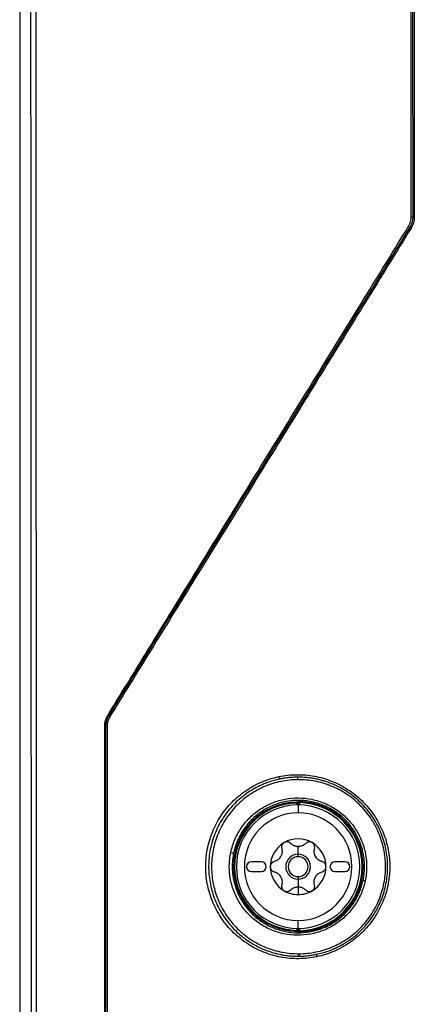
# Model space of a CAD drawing. Header units: millimetres. Extents: x 155400 to 158106, y 111257 to 114783.
# Tile 93 of 152: x 156906 to 156945, y 113031 to 113130. Entities that reach past the tile are written whole.
import ezdxf

# ---------------------------------------------------------------- set-up
doc = ezdxf.new("R2010")
doc.units = ezdxf.units.MM

msp = doc.modelspace()

# ---------------------------------------------------------------- linework, layer by layer
at = {"color": 7, "linetype": 'Continuous', "lineweight": 25}
for p, q in [((156905.575, 113377.138), (156905.575, 113002.137)), ((156944.945, 113110.515), (156945.128, 113110.463)), ((156944.832, 113109.416), (156944.649, 113109.467)), ((156914.431, 113060.346), (156914.544, 113060.314)), ((156914.247, 113059.267), (156914.134, 113059.299)), ((156933.475, 113051.638), (156933.476, 113051.538)), ((156933.476, 113051.538), (156933.576, 113051.538)), ((156933.476, 113051.344), (156933.476, 113051.538)), ((156933.576, 113051.538), (156933.576, 113051.345)), ((156933.612, 113051.345), (156933.612, 113051.574)), ((156933.712, 113051.576), (156933.714, 113051.676)), ((156933.712, 113051.576), (156933.712, 113051.343)), ((156933.575, 113051.345), (156933.575, 113050.545)), ((156933.575, 113046.387), (156933.575, 113047.162)), ((156929.875, 113045.637), (156928.875, 113045.637)), ((156933.575, 113046.137), (156933.575, 113046.387)), ((156938.275, 113045.637), (156937.275, 113045.637)), ((156928.875, 113044.637), (156929.875, 113044.637)), ((156937.275, 113044.637), (156938.275, 113044.637)), ((156933.575, 113044.137), (156933.575, 113043.887)), ((156933.575, 113043.887), (156933.575, 113043.112)), ((156933.575, 113043.106), (156933.575, 113042.337)), ((156933.575, 113038.929), (156933.575, 113039.729)), ((156933.475, 113038.636), (156933.476, 113038.736)), ((156933.476, 113038.736), (156933.476, 113038.93)), ((156933.576, 113038.736), (156933.476, 113038.736)), ((156933.576, 113038.929), (156933.576, 113038.736)), ((156933.612, 113038.7), (156933.612, 113038.929)), ((156933.712, 113038.93), (156933.712, 113038.697)), ((156933.712, 113038.697), (156933.714, 113038.597))]:
    msp.add_line(p, q, dxfattribs=at)
at = {"color": 7, "linetype": 'Continuous', "lineweight": 25, "flags": 128}
for points in [[(156933.475, 113051.638), (156933.495, 113051.658), (156933.511, 113051.674)], [(156933.612, 113051.574), (156933.592, 113051.554), (156933.576, 113051.538)], [(156933.511, 113038.6), (156933.491, 113038.62), (156933.475, 113038.636)], [(156933.576, 113038.736), (156933.596, 113038.716), (156933.612, 113038.7)]]:
    msp.add_lwpolyline(points, dxfattribs=at)
at = {"color": 7, "linetype": 'Continuous', "lineweight": 25}
for centre, radius, start, end in [((156945.229, 113108.756), 1.71, 89.08505, 93.36433), ((156945.181, 113109.79), 0.512, 226.96404, 241.51853), ((156914.797, 113060.535), 0.336, 221.20114, 242.85387), ((156914.343, 113054.856), 4.412, 89.6735, 91.2517), ((156932.059, 113054.215), 0.438, 183.34368, 218.34063), ((156933.145, 113053.944), 0.416, 351.86749, 27.61474), ((156933.575, 113045.137), 6.502, 90.87955, 269.12045), ((156933.575, 113045.137), 6.402, 90.87955, 269.12045), ((156933.476, 113051.538), 0.1, 0.02083, 90.85872), ((156933.512, 113051.574), 0.1, 0.02069, 90.53493), ((156933.575, 113045.137), 6.441, 271.22361, 88.77639), ((156933.575, 113045.137), 6.541, 271.22361, 88.77639), ((156933.575, 113045.137), 6.208, 90, 270), ((156933.575, 113045.137), 5.408, 90, 270), ((156933.575, 113045.137), 6.208, 0, 90), ((156933.575, 113045.137), 5.408, 270, 90), ((156933.575, 113045.137), 2.8, 120, 180), ((156933.575, 113045.137), 2.8, 60, 120), ((156933.575, 113045.137), 2.8, 0, 60), ((156927.382, 113048.929), 2.427, 256.1634, 263.08803), ((156933.575, 113045.137), 2.031, 87.5089, 92.4911), ((156933.575, 113048.228), 1.066, 265.2504, 270), ((156933.575, 113048.228), 1.066, 270, 274.7496), ((156928.875, 113045.137), 0.5, 90, 270), ((156929.875, 113045.137), 0.5, 270, 90), ((156933.575, 113045.137), 2.031, 147.5089, 152.4911), ((156930.898, 113046.682), 1.066, 325.2504, 334.7496), ((156933.575, 113045.137), 1.25, 90, 270), ((156933.575, 113045.137), 1, 90, 270), ((156933.575, 113045.137), 1.25, 270, 90), ((156933.575, 113045.137), 1, 270, 90), ((156933.575, 113045.137), 2.031, 27.5089, 32.4911), ((156936.251, 113046.682), 1.066, 205.2504, 214.7496), ((156937.275, 113045.137), 0.5, 90, 270), ((156938.275, 113045.137), 0.5, 270, 90), ((156933.575, 113045.137), 2.8, 180, 240), ((156933.575, 113045.137), 6.208, 270, 0), ((156933.575, 113045.137), 2.8, 300, 0), ((156933.575, 113045.137), 2.031, 207.5089, 212.4911), ((156930.898, 113043.591), 1.066, 25.2504, 34.7496), ((156933.575, 113045.137), 2.031, 327.5089, 332.4911), ((156936.251, 113043.591), 1.066, 145.2504, 154.7496), ((156940.634, 113045.47), 1.775, 252.81088, 259.63243), ((156933.575, 113045.137), 2.8, 240, 270), ((156933.575, 113042.046), 1.066, 85.2504, 94.7496), ((156933.575, 113045.137), 2.031, 267.5089, 270), ((156933.575, 113045.137), 2.031, 270, 272.4911), ((156933.575, 113045.137), 2.8, 270, 300), ((156933.476, 113038.736), 0.1, 269.14128, 359.97917), ((156933.512, 113038.7), 0.1, 269.46507, 359.97931), ((156933.262, 113036.324), 0.408, 332.808, 8.81437), ((156935.814, 113036.223), 0.405, 164.8366, 199.95084)]:
    msp.add_arc(centre, radius, start, end, dxfattribs=at)
for points, knots in [([(156906.759, 113002.137), (156906.755, 113033.326), (156906.745, 113064.515), (156906.711, 113126.89), (156906.687, 113158.076), (156906.627, 113220.442), (156906.59, 113251.622), (156906.502, 113313.975), (156906.452, 113345.148), (156906.394, 113376.318)], [0, 0, 0, 0, 0.25, 0.25, 0.5, 0.5, 0.75, 0.75, 1, 1, 1, 1]), ([(156906.873, 113376.336), (156906.879, 113372.689), (156906.893, 113365.396), (156906.912, 113354.459), (156906.931, 113343.524), (156906.949, 113332.59), (156906.966, 113321.653), (156906.983, 113310.714), (156907, 113299.768), (156907.016, 113288.814), (156907.031, 113277.849), (156907.046, 113266.87), (156907.061, 113255.872), (156907.075, 113244.851), (156907.088, 113233.803), (156907.101, 113222.723), (156907.113, 113211.608), (156907.124, 113200.452), (156907.139, 113186.026), (156907.155, 113168.34), (156907.172, 113147.412), (156907.188, 113126.494), (156907.201, 113105.603), (156907.212, 113084.757), (156907.222, 113063.973), (156907.229, 113043.272), (156907.234, 113022.669), (156907.236, 113008.968), (156907.237, 113002.137)], [0, 0, 0, 0, 0.02925, 0.058487, 0.087717, 0.116944, 0.146175, 0.175415, 0.20467, 0.233945, 0.263249, 0.29259, 0.321979, 0.35143, 0.380952, 0.410557, 0.440258, 0.470066, 0.499991, 0.555911, 0.611847, 0.667756, 0.723592, 0.779309, 0.834858, 0.890185, 0.945242, 1, 1, 1, 1]), ([(156944.945, 113110.515), (156944.944, 113114.204), (156944.943, 113121.577), (156944.94, 113132.626), (156944.938, 113143.655), (156944.935, 113154.661), (156944.932, 113165.641), (156944.929, 113176.594), (156944.925, 113187.516), (156944.922, 113198.407), (156944.918, 113209.265), (156944.914, 113220.093), (156944.91, 113230.893), (156944.906, 113241.669), (156944.901, 113252.426), (156944.897, 113263.168), (156944.892, 113273.899), (156944.887, 113284.622), (156944.882, 113295.342), (156944.877, 113306.06), (156944.871, 113316.78), (156944.865, 113327.504), (156944.859, 113338.233), (156944.853, 113348.969), (156944.847, 113359.716), (156944.843, 113366.883), (156944.841, 113370.469)], [0, 0, 0, 0, 0.042568, 0.085067, 0.127488, 0.16982, 0.212056, 0.254187, 0.296202, 0.338095, 0.379857, 0.4215, 0.463038, 0.504487, 0.545863, 0.587181, 0.628457, 0.669705, 0.710941, 0.752176, 0.793417, 0.834673, 0.875952, 0.91726, 0.958607, 1, 1, 1, 1]), ([(156945.059, 113369.355), (156945.062, 113366.888), (156945.068, 113361.953), (156945.077, 113354.551), (156945.085, 113347.148), (156945.093, 113339.746), (156945.102, 113332.344), (156945.109, 113324.942), (156945.117, 113317.54), (156945.125, 113310.139), (156945.132, 113302.737), (156945.139, 113295.336), (156945.146, 113287.935), (156945.153, 113280.535), (156945.159, 113273.135), (156945.166, 113265.735), (156945.172, 113258.336), (156945.178, 113250.937), (156945.184, 113243.539), (156945.189, 113236.14), (156945.195, 113228.743), (156945.2, 113221.346), (156945.205, 113213.949), (156945.21, 113206.553), (156945.215, 113199.158), (156945.219, 113191.763), (156945.224, 113184.369), (156945.228, 113176.975), (156945.232, 113169.583), (156945.235, 113162.19), (156945.239, 113154.799), (156945.242, 113147.408), (156945.245, 113140.018), (156945.248, 113132.629), (156945.251, 113125.24), (156945.254, 113117.853), (156945.255, 113112.928), (156945.256, 113110.466)], [0, 0, 0, 0, 0.0286306, 0.057258, 0.0858822, 0.1145032, 0.1431209, 0.1717353, 0.2003465, 0.2289543, 0.2575587, 0.2861598, 0.3147574, 0.3433515, 0.3719422, 0.4005294, 0.4291131, 0.4576931, 0.4862696, 0.5148425, 0.5434117, 0.5719773, 0.6005391, 0.6290972, 0.6576516, 0.6862021, 0.7147488, 0.7432917, 0.7718307, 0.8003659, 0.828897, 0.8574243, 0.8859475, 0.9144667, 0.9429819, 0.971493, 1, 1, 1, 1]), ([(156944.649, 113109.467), (156944.672, 113109.507), (156944.719, 113109.586), (156944.778, 113109.71), (156944.829, 113109.837), (156944.885, 113110.012), (156944.934, 113110.238), (156944.942, 113110.423), (156944.945, 113110.515)], [0, 0, 0, 0, 0.124856, 0.249162, 0.373509, 0.498491, 0.749149, 1, 1, 1, 1]), ([(156944.832, 113109.416), (156944.855, 113109.456), (156944.902, 113109.535), (156944.962, 113109.661), (156945.014, 113109.791), (156945.056, 113109.923), (156945.088, 113110.057), (156945.112, 113110.193), (156945.126, 113110.328), (156945.128, 113110.418), (156945.128, 113110.463)], [0, 0, 0, 0, 0.126137, 0.252521, 0.378862, 0.50487, 0.630259, 0.754752, 0.878081, 1, 1, 1, 1]), ([(156914.431, 113060.346), (156915.956, 113062.826), (156919.161, 113068.034), (156924.197, 113076.22), (156929.299, 113084.514), (156936.168, 113095.679), (156941.204, 113103.866), (156944.649, 113109.467)], [0, 0, 0, 0, 0.1514424, 0.318108, 0.5, 0.6579627, 1, 1, 1, 1]), ([(156944.937, 113109.34), (156944.183, 113108.117), (156942.68, 113105.679), (156940.433, 113102.035), (156938.201, 113098.416), (156935.984, 113094.822), (156933.783, 113091.253), (156931.596, 113087.708), (156929.425, 113084.188), (156927.269, 113080.693), (156925.127, 113077.223), (156923.001, 113073.778), (156920.89, 113070.357), (156918.795, 113066.961), (156916.714, 113063.59), (156915.332, 113061.352), (156914.644, 113060.237)], [0, 0, 0, 0, 0.074618, 0.148745, 0.222382, 0.295528, 0.368183, 0.440347, 0.512021, 0.583204, 0.653896, 0.724098, 0.793809, 0.86303, 0.93176, 1, 1, 1, 1]), ([(156914.247, 113059.267), (156914.248, 113059.311), (156914.25, 113059.4), (156914.264, 113059.535), (156914.286, 113059.669), (156914.319, 113059.803), (156914.361, 113059.936), (156914.413, 113060.066), (156914.473, 113060.193), (156914.52, 113060.274), (156914.544, 113060.314)], [0, 0, 0, 0, 0.120321, 0.24249, 0.366276, 0.491425, 0.617663, 0.744704, 0.872251, 1, 1, 1, 1]), ([(156931.622, 113054.189), (156932.213, 113054.314), (156932.82, 113054.381), (156934.02, 113054.395), (156934.617, 113054.345), (156935.505, 113054.181), (156935.802, 113054.111), (156936.383, 113053.944), (156936.667, 113053.847), (156937.503, 113053.515), (156938.038, 113053.241), (156939.062, 113052.581), (156939.535, 113052.204), (156940.184, 113051.576), (156940.391, 113051.355), (156940.784, 113050.893), (156940.971, 113050.649), (156941.491, 113049.898), (156941.784, 113049.369), (156942.266, 113048.255), (156942.455, 113047.665), (156942.709, 113046.476), (156942.777, 113045.873), (156942.789, 113044.955), (156942.778, 113044.646), (156942.725, 113044.038), (156942.643, 113043.435), (156942.502, 113042.845), (156942.332, 113042.26), (156942.231, 113041.97), (156941.888, 113041.117), (156941.607, 113040.58), (156941.109, 113039.82), (156940.931, 113039.574), (156940.547, 113039.098), (156940.344, 113038.87), (156939.707, 113038.222), (156939.245, 113037.835), (156938.494, 113037.324), (156938.233, 113037.164), (156937.701, 113036.874), (156937.43, 113036.743), (156936.601, 113036.391), (156936.028, 113036.21), (156935.434, 113036.085)], [0, 0, 0, 0, 0.0625, 0.0625, 0.125, 0.125, 0.15625, 0.15625, 0.1875, 0.1875, 0.25, 0.25, 0.3125, 0.3125, 0.34375, 0.34375, 0.375, 0.375, 0.4375, 0.4375, 0.5, 0.5, 0.5625, 0.5625, 0.59375, 0.59375, 0.625, 0.65625, 0.65625, 0.6875, 0.6875, 0.75, 0.75, 0.78125, 0.78125, 0.8125, 0.8125, 0.875, 0.875, 0.90625, 0.90625, 0.9375, 0.9375, 1, 1, 1, 1]), ([(156935.434, 113036.085), (156934.839, 113035.96), (156934.239, 113035.895), (156933.33, 113035.885), (156933.028, 113035.896), (156932.425, 113035.949), (156932.124, 113035.991), (156931.237, 113036.157), (156930.662, 113036.324), (156929.548, 113036.768), (156929.004, 113037.049), (156927.995, 113037.703), (156927.525, 113038.077), (156926.873, 113038.709), (156926.664, 113038.933), (156926.272, 113039.396), (156926.089, 113039.636), (156925.575, 113040.38), (156925.28, 113040.91), (156924.794, 113042.036), (156924.611, 113042.614), (156924.421, 113043.503), (156924.372, 113043.803), (156924.304, 113044.41), (156924.284, 113044.718), (156924.273, 113045.633), (156924.325, 113046.237), (156924.493, 113047.135), (156924.565, 113047.435), (156924.736, 113048.022), (156924.836, 113048.309), (156925.175, 113049.153), (156925.455, 113049.69), (156926.124, 113050.713), (156926.505, 113051.185), (156927.138, 113051.831), (156927.36, 113052.035), (156927.824, 113052.424), (156928.068, 113052.609), (156928.817, 113053.12), (156929.344, 113053.408), (156930.449, 113053.88), (156931.032, 113054.064), (156931.622, 113054.189)], [0, 0, 0, 0, 0.0625, 0.0625, 0.09375, 0.09375, 0.125, 0.125, 0.1875, 0.1875, 0.25, 0.25, 0.3125, 0.3125, 0.34375, 0.34375, 0.375, 0.375, 0.4375, 0.4375, 0.5, 0.5, 0.53125, 0.53125, 0.5625, 0.5625, 0.625, 0.625, 0.65625, 0.65625, 0.6875, 0.6875, 0.75, 0.75, 0.8125, 0.8125, 0.84375, 0.84375, 0.875, 0.875, 0.9375, 0.9375, 1, 1, 1, 1]), ([(156931.716, 113053.943), (156931.621, 113053.922), (156931.433, 113053.88), (156931.158, 113053.808), (156930.891, 113053.729), (156930.632, 113053.644), (156930.383, 113053.553), (156930.142, 113053.458), (156929.91, 113053.358), (156929.686, 113053.255), (156929.471, 113053.148), (156929.265, 113053.039), (156929.068, 113052.928), (156928.878, 113052.815), (156928.275, 113052.437), (156927.352, 113051.709), (156926.253, 113050.456), (156925.411, 113049.045), (156924.833, 113047.48), (156924.551, 113045.845), (156924.575, 113044.182), (156924.902, 113042.548), (156925.516, 113041.019), (156926.406, 113039.611), (156927.508, 113038.423), (156928.839, 113037.424), (156930.049, 113036.823), (156931.116, 113036.466), (156931.825, 113036.299), (156932.478, 113036.199), (156933.025, 113036.147), (156933.391, 113036.14), (156933.575, 113036.137)], [0, 0, 0, 0, 0.011126, 0.022002, 0.032629, 0.043007, 0.053135, 0.063014, 0.072643, 0.082023, 0.091153, 0.100035, 0.108667, 0.11705, 0.125184, 0.189995, 0.250125, 0.313719, 0.375119, 0.43777, 0.500111, 0.561796, 0.625016, 0.685555, 0.749872, 0.808281, 0.874715, 0.90332, 0.937028, 0.958017, 0.979008, 1, 1, 1, 1]), ([(156933.557, 113053.885), (156932.987, 113053.881), (156932.412, 113053.821), (156931.3, 113053.592), (156930.758, 113053.425), (156929.969, 113053.094), (156929.709, 113052.969), (156929.206, 113052.697), (156928.962, 113052.55), (156928.255, 113052.073), (156927.814, 113051.709), (156927.001, 113050.89), (156926.64, 113050.446), (156926.167, 113049.731), (156926.02, 113049.484), (156925.75, 113048.974), (156925.627, 113048.71), (156925.3, 113047.911), (156925.137, 113047.361), (156924.973, 113046.512), (156924.932, 113046.223), (156924.879, 113045.646), (156924.867, 113045.359), (156924.873, 113044.497), (156924.933, 113043.926), (156925.17, 113042.788), (156925.342, 113042.239), (156925.678, 113041.449), (156925.803, 113041.191), (156926.079, 113040.686), (156926.231, 113040.438), (156926.717, 113039.726), (156927.083, 113039.29), (156927.897, 113038.491), (156928.35, 113038.126), (156929.302, 113037.503), (156929.804, 113037.24), (156930.597, 113036.919), (156930.869, 113036.824), (156931.416, 113036.663), (156931.691, 113036.596), (156932.525, 113036.436), (156933.092, 113036.383), (156933.665, 113036.386)], [0, 0, 0, 0, 0.0625, 0.0625, 0.125, 0.125, 0.15625, 0.15625, 0.1875, 0.1875, 0.25, 0.25, 0.3125, 0.3125, 0.34375, 0.34375, 0.375, 0.375, 0.4375, 0.4375, 0.46875, 0.46875, 0.5, 0.5, 0.5625, 0.5625, 0.625, 0.625, 0.65625, 0.65625, 0.6875, 0.6875, 0.75, 0.75, 0.8125, 0.8125, 0.875, 0.875, 0.90625, 0.90625, 0.9375, 0.9375, 1, 1, 1, 1]), ([(156933.575, 113054.137), (156933.476, 113054.136), (156933.286, 113054.134), (156933.012, 113054.12), (156932.761, 113054.101), (156932.533, 113054.077), (156932.326, 113054.051), (156932.142, 113054.023), (156931.98, 113053.995), (156931.841, 113053.969), (156931.755, 113053.951), (156931.716, 113053.943)], [0, 0, 0, 0, 0.157994, 0.304267, 0.43882, 0.561653, 0.672764, 0.772155, 0.859825, 0.935773, 1, 1, 1, 1]), ([(156933.665, 113036.386), (156934.239, 113036.389), (156934.803, 113036.448), (156935.636, 113036.618), (156935.911, 113036.688), (156936.457, 113036.855), (156936.729, 113036.954), (156937.519, 113037.285), (156938.02, 113037.554), (156938.967, 113038.191), (156939.417, 113038.561), (156940.222, 113039.372), (156940.584, 113039.815), (156941.063, 113040.537), (156941.212, 113040.786), (156941.481, 113041.295), (156941.724, 113041.814), (156941.915, 113042.355), (156942.08, 113042.908), (156942.15, 113043.191), (156942.314, 113044.044), (156942.367, 113044.615), (156942.36, 113045.766), (156942.298, 113046.349), (156942.064, 113047.475), (156941.894, 113048.022), (156941.556, 113048.819), (156941.429, 113049.081), (156941.153, 113049.586), (156941.003, 113049.83), (156940.52, 113050.538), (156940.152, 113050.979), (156939.329, 113051.787), (156938.884, 113052.144), (156938.171, 113052.611), (156937.925, 113052.755), (156937.418, 113053.021), (156937.156, 113053.142), (156936.363, 113053.462), (156935.819, 113053.622), (156934.703, 113053.836), (156934.128, 113053.889), (156933.557, 113053.885)], [0, 0, 0, 0, 0.0625, 0.0625, 0.09375, 0.09375, 0.125, 0.125, 0.1875, 0.1875, 0.25, 0.25, 0.3125, 0.3125, 0.34375, 0.34375, 0.375, 0.40625, 0.40625, 0.4375, 0.4375, 0.5, 0.5, 0.5625, 0.5625, 0.625, 0.625, 0.65625, 0.65625, 0.6875, 0.6875, 0.75, 0.75, 0.8125, 0.8125, 0.84375, 0.84375, 0.875, 0.875, 0.9375, 0.9375, 1, 1, 1, 1]), ([(156935.423, 113036.329), (156935.522, 113036.35), (156935.717, 113036.393), (156936.004, 113036.469), (156936.284, 113036.553), (156936.556, 113036.643), (156936.82, 113036.741), (156937.076, 113036.845), (156937.325, 113036.954), (156937.565, 113037.068), (156937.797, 113037.188), (156938.022, 113037.311), (156938.238, 113037.438), (156938.855, 113037.824), (156939.79, 113038.557), (156940.89, 113039.808), (156941.736, 113041.224), (156942.315, 113042.788), (156942.598, 113044.426), (156942.575, 113046.089), (156942.248, 113047.723), (156941.633, 113049.256), (156940.742, 113050.664), (156939.631, 113051.86), (156938.299, 113052.856), (156937.205, 113053.397), (156936.432, 113053.674), (156936.056, 113053.791), (156935.639, 113053.901), (156935.181, 113053.997), (156934.681, 113054.073), (156934.141, 113054.126), (156933.768, 113054.133), (156933.575, 113054.137)], [0, 0, 0, 0, 0.011533, 0.022867, 0.034001, 0.044935, 0.055669, 0.066204, 0.076539, 0.086675, 0.096611, 0.106348, 0.115885, 0.125224, 0.189395, 0.250262, 0.313478, 0.375248, 0.437765, 0.500189, 0.562045, 0.625101, 0.686147, 0.750003, 0.809594, 0.874914, 0.888522, 0.90355, 0.919999, 0.937869, 0.957159, 0.977869, 1, 1, 1, 1]), ([(156926.802, 113046.573), (156926.897, 113047.022), (156927.034, 113047.454), (156927.301, 113048.077), (156927.401, 113048.281), (156927.62, 113048.679), (156927.741, 113048.875), (156928.127, 113049.435), (156928.417, 113049.779), (156929.063, 113050.408), (156929.422, 113050.694), (156930.175, 113051.183), (156930.573, 113051.39), (156931.201, 113051.641), (156931.416, 113051.715), (156931.848, 113051.841), (156932.065, 113051.893), (156932.724, 113052.016), (156933.171, 113052.056), (156934.076, 113052.048), (156934.521, 113052), (156935.177, 113051.864), (156935.395, 113051.808), (156935.825, 113051.674), (156936.039, 113051.596), (156936.661, 113051.332), (156937.055, 113051.119), (156937.801, 113050.614), (156938.154, 113050.321), (156938.787, 113049.68), (156939.072, 113049.33), (156939.574, 113048.569), (156939.786, 113048.165), (156940.041, 113047.537), (156940.116, 113047.323), (156940.245, 113046.887), (156940.299, 113046.663), (156940.427, 113045.991), (156940.467, 113045.539), (156940.459, 113044.631), (156940.409, 113044.171), (156940.315, 113043.724)], [0, 0, 0, 0, 0.0625, 0.0625, 0.09375, 0.09375, 0.125, 0.125, 0.1875, 0.1875, 0.25, 0.25, 0.3125, 0.3125, 0.34375, 0.34375, 0.375, 0.375, 0.4375, 0.4375, 0.5, 0.5, 0.53125, 0.53125, 0.5625, 0.5625, 0.625, 0.625, 0.6875, 0.6875, 0.75, 0.75, 0.8125, 0.8125, 0.84375, 0.84375, 0.875, 0.875, 0.9375, 0.9375, 1, 1, 1, 1]), ([(156940.253, 113045.151), (156940.252, 113045.232), (156940.25, 113045.396), (156940.236, 113045.64), (156940.213, 113045.885), (156940.182, 113046.129), (156940.141, 113046.371), (156940.092, 113046.611), (156940.033, 113046.849), (156939.966, 113047.086), (156939.89, 113047.32), (156939.694, 113047.855), (156939.291, 113048.665), (156938.558, 113049.639), (156937.653, 113050.47), (156936.637, 113051.107), (156935.5, 113051.563), (156934.228, 113051.818), (156932.986, 113051.81), (156931.872, 113051.597), (156931.012, 113051.298), (156930.288, 113050.933), (156929.53, 113050.441), (156928.745, 113049.751), (156928.135, 113048.975), (156927.761, 113048.35), (156927.538, 113047.905), (156927.352, 113047.449), (156927.199, 113046.988), (156927.126, 113046.675), (156927.09, 113046.52)], [0, 0, 0, 0, 0.012448, 0.024932, 0.037436, 0.049944, 0.062439, 0.074913, 0.087398, 0.099915, 0.112481, 0.125114, 0.187013, 0.250052, 0.31128, 0.374996, 0.433917, 0.499935, 0.574553, 0.624855, 0.675054, 0.714912, 0.749883, 0.814279, 0.874839, 0.900492, 0.925812, 0.950942, 0.97574, 1, 1, 1, 1]), ([(156933.712, 113051.576), (156933.704, 113051.577), (156933.684, 113051.577), (156933.652, 113051.577), (156933.621, 113051.576), (156933.615, 113051.575), (156933.612, 113051.574)], [0, 0, 0, 0, 0.162715, 0.3838935, 0.6631673, 1, 1, 1, 1]), ([(156938.252, 113049.904), (156938.189, 113049.964), (156938.064, 113050.084), (156937.867, 113050.254), (156937.662, 113050.419), (156937.45, 113050.576), (156937.304, 113050.674), (156937.23, 113050.723)], [0, 0, 0, 0, 0.197372, 0.396047, 0.596035, 0.797349, 1, 1, 1, 1]), ([(156932.175, 113047.562), (156932.155, 113047.549), (156932.115, 113047.525), (156932.063, 113047.478), (156932.016, 113047.425), (156931.977, 113047.365), (156931.94, 113047.289), (156931.913, 113047.194), (156931.903, 113047.078), (156931.919, 113047.001), (156931.927, 113046.961)], [0, 0, 0, 0, 0.097875, 0.196697, 0.29658, 0.397634, 0.499966, 0.655549, 0.822147, 1, 1, 1, 1]), ([(156932.819, 113047.476), (156932.801, 113047.493), (156932.765, 113047.526), (156932.705, 113047.565), (156932.643, 113047.595), (156932.58, 113047.616), (156932.498, 113047.633), (156932.397, 113047.635), (156932.28, 113047.614), (156932.209, 113047.579), (156932.175, 113047.562)], [0, 0, 0, 0, 0.108101, 0.212121, 0.312109, 0.408115, 0.500199, 0.669962, 0.836392, 1, 1, 1, 1]), ([(156933.486, 113047.166), (156933.456, 113047.169), (156933.395, 113047.175), (156933.303, 113047.196), (156933.211, 113047.224), (156933.097, 113047.272), (156932.959, 113047.349), (156932.867, 113047.432), (156932.819, 113047.476)], [0, 0, 0, 0, 0.118955, 0.241753, 0.368585, 0.499622, 0.734116, 1, 1, 1, 1]), ([(156934.33, 113047.476), (156934.306, 113047.453), (156934.259, 113047.408), (156934.182, 113047.35), (156934.106, 113047.302), (156933.997, 113047.246), (156933.851, 113047.191), (156933.724, 113047.174), (156933.663, 113047.166)], [0, 0, 0, 0, 0.136832, 0.265737, 0.386769, 0.49999, 0.757495, 1, 1, 1, 1]), ([(156934.975, 113047.562), (156934.954, 113047.573), (156934.913, 113047.594), (156934.846, 113047.616), (156934.777, 113047.63), (156934.705, 113047.635), (156934.621, 113047.629), (156934.525, 113047.605), (156934.42, 113047.555), (156934.361, 113047.503), (156934.33, 113047.476)], [0, 0, 0, 0, 0.097875, 0.196697, 0.29658, 0.397634, 0.499966, 0.655549, 0.822147, 1, 1, 1, 1]), ([(156935.222, 113046.961), (156935.228, 113046.985), (156935.239, 113047.032), (156935.242, 113047.104), (156935.238, 113047.173), (156935.224, 113047.238), (156935.198, 113047.317), (156935.149, 113047.406), (156935.072, 113047.497), (156935.007, 113047.54), (156934.975, 113047.562)], [0, 0, 0, 0, 0.108101, 0.212121, 0.312109, 0.408115, 0.500199, 0.669962, 0.836392, 1, 1, 1, 1]), ([(156940.315, 113043.724), (156940.221, 113043.278), (156940.081, 113042.838), (156939.723, 113042.005), (156939.505, 113041.61), (156939.119, 113041.049), (156938.98, 113040.866), (156938.687, 113040.52), (156938.533, 113040.355), (156938.05, 113039.885), (156937.698, 113039.604), (156936.935, 113039.109), (156936.536, 113038.903), (156935.913, 113038.654), (156935.701, 113038.581), (156935.269, 113038.456), (156935.047, 113038.403), (156934.384, 113038.279), (156933.94, 113038.24), (156933.045, 113038.249), (156932.592, 113038.297), (156931.715, 113038.48), (156931.289, 113038.612), (156930.666, 113038.875), (156930.461, 113038.973), (156930.065, 113039.188), (156929.874, 113039.305), (156929.317, 113039.681), (156928.97, 113039.969), (156928.33, 113040.615), (156928.046, 113040.965), (156927.673, 113041.53), (156927.558, 113041.724), (156927.345, 113042.127), (156927.248, 113042.335), (156926.992, 113042.965), (156926.863, 113043.398), (156926.691, 113044.292), (156926.649, 113044.752), (156926.658, 113045.67), (156926.707, 113046.124), (156926.802, 113046.573)], [0, 0, 0, 0, 0.0625, 0.0625, 0.125, 0.125, 0.15625, 0.15625, 0.1875, 0.1875, 0.25, 0.25, 0.3125, 0.3125, 0.34375, 0.34375, 0.375, 0.375, 0.4375, 0.4375, 0.5, 0.5, 0.5625, 0.5625, 0.59375, 0.59375, 0.625, 0.625, 0.6875, 0.6875, 0.75, 0.75, 0.78125, 0.78125, 0.8125, 0.8125, 0.875, 0.875, 0.9375, 0.9375, 1, 1, 1, 1]), ([(156927.09, 113046.52), (156927.075, 113046.445), (156927.045, 113046.294), (156927.01, 113046.067), (156926.982, 113045.84), (156926.962, 113045.611), (156926.949, 113045.382), (156926.948, 113045.229), (156926.947, 113045.152)], [0, 0, 0, 0, 0.1671525, 0.3338311, 0.5002449, 0.6666042, 0.8331196, 1, 1, 1, 1]), ([(156931.927, 113046.961), (156931.934, 113046.928), (156931.95, 113046.865), (156931.961, 113046.77), (156931.965, 113046.68), (156931.959, 113046.557), (156931.934, 113046.403), (156931.885, 113046.285), (156931.862, 113046.228)], [0, 0, 0, 0, 0.136832, 0.265737, 0.386769, 0.49999, 0.757495, 1, 1, 1, 1]), ([(156935.287, 113046.228), (156935.275, 113046.255), (156935.25, 113046.312), (156935.222, 113046.401), (156935.2, 113046.495), (156935.185, 113046.618), (156935.183, 113046.776), (156935.209, 113046.897), (156935.222, 113046.961)], [0, 0, 0, 0, 0.118955, 0.241753, 0.368585, 0.499622, 0.734116, 1, 1, 1, 1]), ([(156931.171, 113045.652), (156931.147, 113045.645), (156931.101, 113045.631), (156931.037, 113045.598), (156930.98, 113045.559), (156930.93, 113045.515), (156930.875, 113045.452), (156930.822, 113045.366), (156930.782, 113045.254), (156930.777, 113045.176), (156930.775, 113045.137)], [0, 0, 0, 0, 0.108101, 0.212121, 0.312109, 0.408115, 0.500199, 0.669962, 0.836392, 1, 1, 1, 1]), ([(156931.774, 113046.075), (156931.756, 113046.05), (156931.719, 113046), (156931.656, 113045.931), (156931.585, 113045.866), (156931.487, 113045.791), (156931.351, 113045.71), (156931.233, 113045.672), (156931.171, 113045.652)], [0, 0, 0, 0, 0.118955, 0.241753, 0.368585, 0.499622, 0.734116, 1, 1, 1, 1]), ([(156935.978, 113045.652), (156935.946, 113045.661), (156935.883, 113045.68), (156935.795, 113045.718), (156935.715, 113045.76), (156935.612, 113045.826), (156935.491, 113045.925), (156935.413, 113046.026), (156935.376, 113046.075)], [0, 0, 0, 0, 0.136832, 0.265737, 0.386769, 0.49999, 0.757495, 1, 1, 1, 1]), ([(156936.375, 113045.137), (156936.374, 113045.16), (156936.372, 113045.207), (156936.358, 113045.275), (156936.335, 113045.342), (156936.303, 113045.406), (156936.256, 113045.476), (156936.187, 113045.547), (156936.091, 113045.614), (156936.017, 113045.639), (156935.978, 113045.652)], [0, 0, 0, 0, 0.097875, 0.196697, 0.29658, 0.397634, 0.499966, 0.655549, 0.822147, 1, 1, 1, 1]), ([(156926.947, 113045.152), (156926.948, 113045.071), (156926.949, 113044.909), (156926.963, 113044.665), (156926.985, 113044.422), (156927.016, 113044.18), (156927.056, 113043.938), (156927.105, 113043.697), (156927.164, 113043.456), (156927.232, 113043.217), (156927.308, 113042.979), (156927.436, 113042.63), (156927.635, 113042.179), (156927.93, 113041.649), (156928.274, 113041.144), (156928.792, 113040.515), (156929.55, 113039.821), (156930.585, 113039.174), (156931.529, 113038.801), (156932.314, 113038.609), (156933.113, 113038.489), (156934.127, 113038.478), (156935.355, 113038.688), (156936.499, 113039.117), (156937.557, 113039.753), (156938.456, 113040.544), (156939.065, 113041.32), (156939.438, 113041.944), (156939.661, 113042.389), (156939.848, 113042.845), (156940.001, 113043.306), (156940.074, 113043.619), (156940.11, 113043.775)], [0, 0, 0, 0, 0.012402, 0.024791, 0.037185, 0.049601, 0.062056, 0.074574, 0.087182, 0.09986, 0.112581, 0.125318, 0.156637, 0.18802, 0.218006, 0.250346, 0.312943, 0.37528, 0.437788, 0.46894, 0.500294, 0.562678, 0.625198, 0.692078, 0.750055, 0.814683, 0.874894, 0.900449, 0.925902, 0.950972, 0.975624, 1, 1, 1, 1]), ([(156930.775, 113045.137), (156930.775, 113045.114), (156930.777, 113045.067), (156930.791, 113044.998), (156930.814, 113044.931), (156930.846, 113044.867), (156930.893, 113044.798), (156930.962, 113044.726), (156931.058, 113044.66), (156931.132, 113044.635), (156931.171, 113044.622)], [0, 0, 0, 0, 0.097875, 0.196697, 0.29658, 0.397634, 0.499966, 0.655549, 0.822147, 1, 1, 1, 1]), ([(156931.171, 113044.622), (156931.203, 113044.612), (156931.266, 113044.594), (156931.354, 113044.556), (156931.434, 113044.514), (156931.537, 113044.448), (156931.658, 113044.349), (156931.736, 113044.248), (156931.774, 113044.199)], [0, 0, 0, 0, 0.1368319, 0.2657372, 0.3867688, 0.4999905, 0.7574953, 1, 1, 1, 1]), ([(156935.376, 113044.199), (156935.393, 113044.223), (156935.43, 113044.273), (156935.493, 113044.342), (156935.564, 113044.408), (156935.662, 113044.483), (156935.798, 113044.564), (156935.916, 113044.602), (156935.978, 113044.622)], [0, 0, 0, 0, 0.118955, 0.241753, 0.368585, 0.499622, 0.734116, 1, 1, 1, 1]), ([(156935.978, 113044.622), (156936.002, 113044.629), (156936.048, 113044.643), (156936.112, 113044.676), (156936.169, 113044.715), (156936.219, 113044.759), (156936.275, 113044.821), (156936.327, 113044.908), (156936.367, 113045.02), (156936.372, 113045.098), (156936.375, 113045.137)], [0, 0, 0, 0, 0.108101, 0.212121, 0.312109, 0.408115, 0.500199, 0.669962, 0.836392, 1, 1, 1, 1]), ([(156940.11, 113043.775), (156940.125, 113043.85), (156940.155, 113044.002), (156940.191, 113044.23), (156940.219, 113044.46), (156940.238, 113044.69), (156940.251, 113044.921), (156940.252, 113045.074), (156940.253, 113045.151)], [0, 0, 0, 0, 0.166986, 0.334112, 0.501179, 0.667982, 0.834319, 1, 1, 1, 1]), ([(156931.862, 113044.046), (156931.874, 113044.018), (156931.899, 113043.962), (156931.927, 113043.873), (156931.949, 113043.779), (156931.965, 113043.656), (156931.966, 113043.497), (156931.94, 113043.377), (156931.927, 113043.313)], [0, 0, 0, 0, 0.118955, 0.241753, 0.368585, 0.499622, 0.734116, 1, 1, 1, 1]), ([(156935.222, 113043.313), (156935.215, 113043.345), (156935.199, 113043.409), (156935.188, 113043.504), (156935.184, 113043.594), (156935.19, 113043.717), (156935.215, 113043.871), (156935.264, 113043.989), (156935.287, 113044.046)], [0, 0, 0, 0, 0.136832, 0.265737, 0.386769, 0.49999, 0.757495, 1, 1, 1, 1]), ([(156931.927, 113043.313), (156931.921, 113043.289), (156931.91, 113043.242), (156931.907, 113043.17), (156931.912, 113043.101), (156931.925, 113043.035), (156931.951, 113042.956), (156932, 113042.868), (156932.077, 113042.777), (156932.142, 113042.733), (156932.175, 113042.712)], [0, 0, 0, 0, 0.108101, 0.212121, 0.312109, 0.408115, 0.500199, 0.669962, 0.836392, 1, 1, 1, 1]), ([(156932.175, 113042.712), (156932.195, 113042.701), (156932.236, 113042.68), (156932.302, 113042.658), (156932.371, 113042.643), (156932.418, 113042.641), (156932.441, 113042.641)], [0, 0, 0, 0, 0.246914, 0.495698, 0.746635, 1, 1, 1, 1]), ([(156932.441, 113042.641), (156932.463, 113042.641), (156932.506, 113042.643), (156932.572, 113042.656), (156932.638, 113042.677), (156932.702, 113042.707), (156932.764, 113042.747), (156932.8, 113042.781), (156932.819, 113042.798)], [0, 0, 0, 0, 0.151718, 0.309271, 0.472775, 0.642337, 0.818051, 1, 1, 1, 1]), ([(156932.819, 113042.798), (156932.843, 113042.821), (156932.89, 113042.866), (156932.967, 113042.923), (156933.043, 113042.972), (156933.152, 113043.028), (156933.298, 113043.083), (156933.425, 113043.1), (156933.486, 113043.108)], [0, 0, 0, 0, 0.136832, 0.265737, 0.386769, 0.49999, 0.757495, 1, 1, 1, 1]), ([(156933.663, 113043.108), (156933.693, 113043.105), (156933.754, 113043.098), (156933.846, 113043.078), (156933.938, 113043.05), (156934.052, 113043.002), (156934.19, 113042.924), (156934.282, 113042.842), (156934.33, 113042.798)], [0, 0, 0, 0, 0.118955, 0.241753, 0.368585, 0.499622, 0.734116, 1, 1, 1, 1]), ([(156934.33, 113042.798), (156934.349, 113042.781), (156934.385, 113042.747), (156934.447, 113042.707), (156934.511, 113042.677), (156934.577, 113042.656), (156934.643, 113042.643), (156934.687, 113042.641), (156934.708, 113042.641)], [0, 0, 0, 0, 0.181949, 0.357663, 0.527225, 0.690729, 0.848282, 1, 1, 1, 1]), ([(156934.708, 113042.641), (156934.732, 113042.641), (156934.778, 113042.643), (156934.847, 113042.658), (156934.913, 113042.68), (156934.954, 113042.701), (156934.975, 113042.712)], [0, 0, 0, 0, 0.253365, 0.504302, 0.753086, 1, 1, 1, 1]), ([(156934.975, 113042.712), (156934.994, 113042.724), (156935.034, 113042.749), (156935.086, 113042.796), (156935.133, 113042.849), (156935.172, 113042.909), (156935.209, 113042.984), (156935.236, 113043.08), (156935.246, 113043.196), (156935.231, 113043.273), (156935.222, 113043.313)], [0, 0, 0, 0, 0.097875, 0.196697, 0.29658, 0.397634, 0.499966, 0.655549, 0.822147, 1, 1, 1, 1]), ([(156933.612, 113038.7), (156933.613, 113038.699), (156933.615, 113038.699), (156933.629, 113038.698), (156933.646, 113038.697), (156933.664, 113038.697), (156933.682, 113038.697), (156933.698, 113038.697), (156933.708, 113038.697), (156933.712, 113038.697)], [0, 0, 0, 0, 0.200124, 0.381204, 0.543206, 0.686102, 0.809871, 0.914501, 1, 1, 1, 1]), ([(156933.575, 113036.137), (156933.676, 113036.138), (156933.876, 113036.14), (156934.168, 113036.155), (156934.447, 113036.178), (156934.711, 113036.208), (156934.961, 113036.243), (156935.197, 113036.283), (156935.349, 113036.314), (156935.423, 113036.329)], [0, 0, 0, 0, 0.164331, 0.321504, 0.471519, 0.614376, 0.750075, 0.878616, 1, 1, 1, 1])]:
    msp.add_open_spline(points, degree=3, knots=knots, dxfattribs=at)
for points in [[(156945.128, 113110.463), (156945.101, 113196.852), (156945.034, 113283.192), (156944.93, 113369.387)], [(156945.256, 113110.466), (156945.256, 113110.068), (156945.145, 113109.678), (156944.937, 113109.34)], [(156914.544, 113060.314), (156924.631, 113076.657), (156934.728, 113093.027), (156944.832, 113109.416)], [(156914.134, 113059.299), (156914.134, 113059.669), (156914.237, 113060.031), (156914.431, 113060.346)], [(156914.644, 113060.237), (156914.464, 113059.946), (156914.369, 113059.611), (156914.369, 113059.268)], [(156914.138, 113020.149), (156914.137, 113033.199), (156914.136, 113046.249), (156914.134, 113059.299)], [(156914.249, 113020.149), (156914.249, 113033.188), (156914.249, 113046.228), (156914.247, 113059.267)], [(156914.369, 113059.268), (156914.37, 113046.228), (156914.371, 113033.189), (156914.37, 113020.149)], [(156933.714, 113051.676), (156933.605, 113051.679), (156933.513, 113051.676), (156933.511, 113051.674)], [(156933.511, 113038.6), (156933.513, 113038.598), (156933.605, 113038.595), (156933.714, 113038.597)]]:
    msp.add_open_spline(points, degree=3, dxfattribs=at)

doc.saveas('drawing.dxf')
